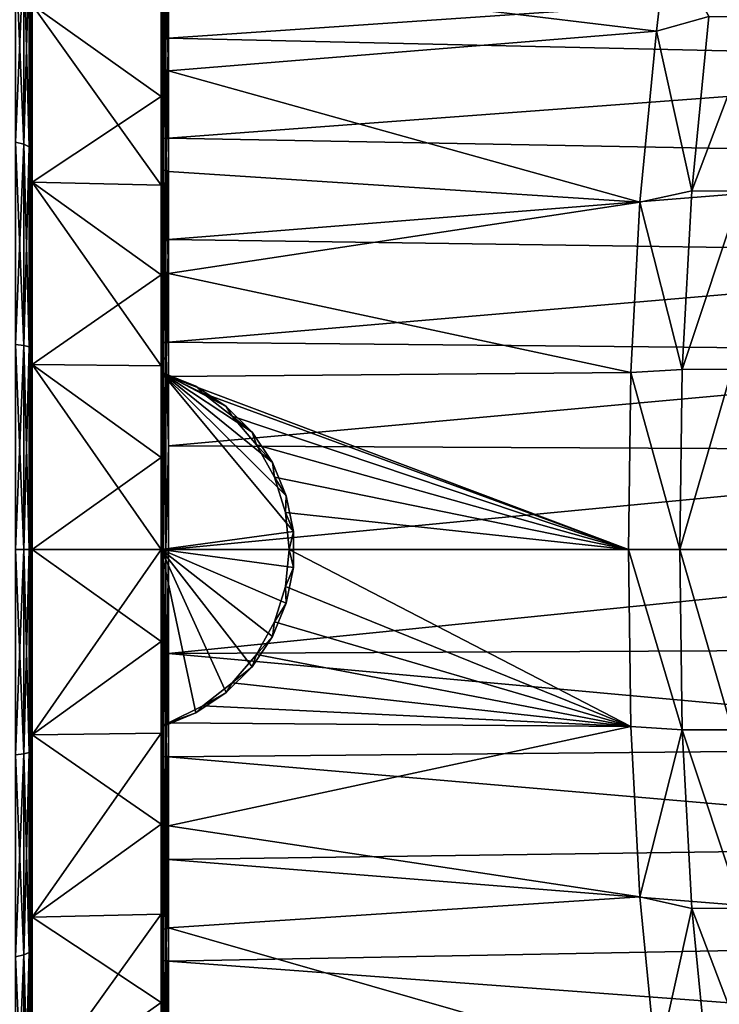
# Model space of a CAD drawing. Header units: metres. Extents: x -128 to 146, y -23 to 80.
# Tile 86 of 113: x 128 to 137, y -6 to 7. Entities that reach past the tile are written whole.
import ezdxf

# ---------------------------------------------------------------- set-up
doc = ezdxf.new("R2010")
doc.units = ezdxf.units.M
doc.layers.add('solid_509241_SW0001', color=7, linetype='CONTINUOUS')

msp = doc.modelspace()

# ---------------------------------------------------------------- linework, layer by layer
at = {"layer": 'solid_509241_SW0001'}
for points in [[(128, 4.94835, 20.076244), (128, 10.457384, 19.922174), (128, 7.979492, 21.037529)], [(128, 4.94835, 20.076244), (128, 7.332195, 19.333408), (128, 10.457384, 19.922174)], [(128, 2.492347, -20.526323), (128, 7.979491, -21.037531), (128, 10.457383, -19.922176)], [(128, 4.94835, -20.076244), (128, 2.492347, -20.526323), (128, 10.457383, -19.922176)], [(128, 7.332195, -19.333408), (128, 4.94835, -20.076244), (128, 10.457383, -19.922176)], [(127.794022, 8.122018, 21.416), (127.794022, 5.481386, 22.238855), (127.904694, 8.082736, 21.312422)], [(127.794022, 8.122018, -21.416), (127.904694, 8.082736, -21.312422), (127.904694, 5.454875, -22.131296)], [(127.794022, 5.481386, -22.238855), (127.794022, 8.122018, -21.416), (127.904694, 5.454875, -22.131296)], [(129.760696, 5.520363, 22.264091), (129.760696, 8.178612, 21.430689), (129.753082, 8.164106, 21.395264)], [(129.753082, 8.164106, 21.395264), (129.753082, 7.262252, 18.342327), (129.753082, 6.096188, 18.762138)], [(129.753082, 5.51054, 22.227098), (129.753082, 8.164106, 21.395264), (129.753082, 6.096188, 18.762138)], [(129.760696, 5.520363, 22.264091), (129.753082, 8.164106, 21.395264), (129.753082, 5.51054, 22.227098)], [(129.78241, 5.529232, 22.295345), (129.78241, 8.191712, 21.460445), (129.760696, 8.178612, 21.430689)], [(129.78241, 5.529232, 22.295345), (129.760696, 8.178612, 21.430689), (129.760696, 5.520363, 22.264091)], [(129.78241, 8.191712, 21.460445), (129.814896, 5.535669, 22.316086), (129.814896, 8.201202, 21.480026)], [(129.78241, 5.529232, 22.295345), (129.814896, 5.535669, 22.316086), (129.78241, 8.191712, 21.460445)], [(129.814896, 8.201202, 21.480026), (129.853088, 6.88491, 21.945341), (129.853088, 8.205665, 21.486439)], [(129.814896, 8.201202, 21.480026), (129.814896, 5.535669, 22.316086), (129.853088, 6.88491, 21.945341)], [(129.853088, 8.205665, 21.486439), (129.853088, 6.88491, 21.945341), (143.67868, 7.833104, 21.625042)], [(136.549988, 8.143931, -21.509914), (136.415146, 6.975827, -21.916611), (129.853088, 7.773044, -21.646704)], [(137.117798, 7.172727, -21.915133), (136.415146, 6.975827, -21.916611), (136.549988, 8.143931, -21.509914)], [(127.794022, 5.481386, 22.238855), (127.904694, 5.454875, 22.131296), (127.904694, 8.082736, 21.312422)], [(127.904694, 8.082736, 21.312422), (127.904694, 5.454875, 22.131296), (127.97567, 8.03324, 21.181913)], [(127.904694, 8.082736, -21.312422), (127.97567, 8.03324, -21.181913), (127.97567, 5.421472, -21.995775)], [(127.904694, 5.454875, -22.131296), (127.904694, 8.082736, -21.312422), (127.97567, 5.421472, -21.995775)], [(127.904694, 5.454875, 22.131296), (127.97567, 5.421472, 21.995775), (127.97567, 8.03324, 21.181913)], [(127.97567, 8.03324, 21.181913), (128, 5.385213, 21.846039), (128, 7.979492, 21.037529)], [(127.97567, 8.03324, 21.181913), (127.97567, 5.421472, 21.995775), (128, 5.385213, 21.846039)], [(127.97567, 8.03324, -21.181913), (128, 7.979491, -21.037531), (128, 5.385212, -21.846039)], [(127.97567, 5.421472, -21.995775), (127.97567, 8.03324, -21.181913), (128, 5.385212, -21.846039)], [(128, 7.979492, 21.037529), (128, 5.385213, 21.846039), (128, -7.979491, 21.037531)], [(128, 0, 20.677084), (128, 7.979492, 21.037529), (128, -7.979491, 21.037531)], [(128, 2.492347, 20.526323), (128, 4.94835, 20.076244), (128, 7.979492, 21.037529)], [(128, 0, 20.677084), (128, 2.492347, 20.526323), (128, 7.979492, 21.037529)], [(128, -5.385213, -21.846039), (128, 5.385212, -21.846039), (128, 7.979491, -21.037531)], [(128, -7.979492, -21.037529), (128, -5.385213, -21.846039), (128, 7.979491, -21.037531)], [(128, 0, -20.677084), (128, -7.979492, -21.037529), (128, 7.979491, -21.037531)], [(128, 2.492347, -20.526323), (128, 0, -20.677084), (128, 7.979491, -21.037531)], [(129.853088, 6.88491, 21.945341), (143.679413, 6.56808, 22.04224), (143.67868, 7.833104, 21.625042)], [(129.760696, 7.791011, -21.574621), (129.753082, 5.116842, -22.321018), (129.753082, 7.784687, -21.536217)], [(129.760696, 7.791011, -21.574621), (129.760696, 5.118172, -22.359974), (129.753082, 5.116842, -22.321018)], [(129.753082, 7.784687, -21.536217), (129.753082, 5.116842, -22.321018), (129.753082, 7.262252, -18.342327)], [(129.78241, 7.790285, -21.609404), (129.760696, 5.118172, -22.359974), (129.760696, 7.791011, -21.574621)], [(129.78241, 7.790285, -21.609404), (129.78241, 5.112705, -22.394531), (129.760696, 5.118172, -22.359974)], [(129.78241, 7.790285, -21.609404), (129.814896, 7.784054, -21.634689), (129.78241, 5.112705, -22.394531)], [(129.78241, 5.112705, -22.394531), (129.814896, 7.784054, -21.634689), (129.814896, 5.102842, -22.419016)], [(129.814896, 7.784054, -21.634689), (129.853088, 7.773044, -21.646704), (129.853088, 6.443351, -22.079023)], [(129.814896, 5.102842, -22.419016), (129.814896, 7.784054, -21.634689), (129.853088, 6.443351, -22.079023)], [(136.415146, 6.975827, -21.916611), (129.853088, 6.443351, -22.079023), (129.853088, 7.773044, -21.646704)], [(128.016586, 7.329543, 19.326414), (128, 7.332195, 19.333408), (128, 4.94835, 20.076244)], [(128.016586, 4.94656, -20.068983), (128, 4.94835, -20.076244), (128, 7.332195, -19.333408)], [(128.016586, 4.94656, -20.068983), (128, 7.332195, -19.333408), (128.016586, 7.329543, -19.326414)], [(128.016586, 7.329543, 19.326414), (128, 4.94835, 20.076244), (128.016586, 4.94656, 20.068983)], [(129.753082, 4.906065, -19.107899), (128.016586, 4.94656, -20.068983), (128.016586, 7.329543, -19.326414)], [(129.753082, 6.096188, -18.762138), (129.753082, 4.906065, -19.107899), (128.016586, 7.329543, -19.326414)], [(129.753082, 7.262252, -18.342327), (129.753082, 6.096188, -18.762138), (128.016586, 7.329543, -19.326414)], [(129.753082, 6.096188, 18.762138), (128.016586, 7.329543, 19.326414), (128.016586, 4.94656, 20.068983)], [(129.753082, 6.096188, 18.762138), (129.753082, 7.262252, 18.342327), (128.016586, 7.329543, 19.326414)], [(129.753082, 5.116842, -22.321018), (129.753082, 6.096188, -18.762138), (129.753082, 7.262252, -18.342327)], [(136.889145, 4.829131, -22.548239), (136.415146, 6.975827, -21.916611), (137.117798, 7.172727, -21.915133)], [(136.889145, 4.829131, -22.548239), (137.117798, 7.172727, -21.915133), (137.77858, 7.172348, -22.101746)], [(136.889145, 4.829131, -22.548239), (137.77858, 7.172348, -22.101746), (137.557114, 4.825066, -22.73192)], [(136.415146, 6.975827, -21.916611), (136.191406, 4.674342, -22.520002), (129.853088, 6.443351, -22.079023)], [(136.889145, 4.829131, -22.548239), (136.191406, 4.674342, -22.520002), (136.415146, 6.975827, -21.916611)], [(129.814896, 5.535669, 22.316086), (129.853088, 5.538712, 22.323143), (129.853088, 6.88491, 21.945341)], [(129.853088, 6.88491, 21.945341), (129.853088, 5.538712, 22.323143), (143.679413, 6.56808, 22.04224)], [(129.853088, 5.538712, 22.323143), (143.680252, 5.281001, 22.385509), (143.679413, 6.56808, 22.04224)], [(129.814896, 5.102842, -22.419016), (129.853088, 6.443351, -22.079023), (129.853088, 5.089845, -22.429745)], [(136.191406, 4.674342, -22.520002), (129.853088, 5.089845, -22.429745), (129.853088, 6.443351, -22.079023)], [(129.753082, 4.906065, 19.107899), (129.753082, 6.096188, 18.762138), (128.016586, 4.94656, 20.068983)], [(129.753082, 5.116842, -22.321018), (129.753082, 4.906065, -19.107899), (129.753082, 6.096188, -18.762138)], [(129.753082, 5.51054, 22.227098), (129.753082, 6.096188, 18.762138), (129.753082, 4.906065, 19.107899)], [(127.794022, 5.481386, 22.238855), (127.794022, 2.760822, 22.737417), (127.904694, 5.454875, 22.131296)], [(127.794022, 5.481386, -22.238855), (127.904694, 5.454875, -22.131296), (127.904694, 2.747469, -22.627447)], [(127.794022, 2.760822, -22.737417), (127.794022, 5.481386, -22.238855), (127.904694, 2.747469, -22.627447)], [(127.794022, 2.760822, 22.737417), (127.904694, 2.747469, 22.627447), (127.904694, 5.454875, 22.131296)], [(127.904694, 5.454875, 22.131296), (127.904694, 2.747469, 22.627447), (127.97567, 5.421472, 21.995775)], [(127.904694, 5.454875, -22.131296), (127.97567, 5.421472, -21.995775), (127.97567, 2.730645, -22.488886)], [(127.904694, 2.747469, -22.627447), (127.904694, 5.454875, -22.131296), (127.97567, 2.730645, -22.488886)], [(129.760696, 2.780689, 22.7691), (129.760696, 5.520363, 22.264091), (129.753082, 5.51054, 22.227098)], [(129.753082, 5.51054, 22.227098), (129.753082, 4.906065, 19.107899), (129.753082, 3.696617, 19.378244)], [(129.753082, 2.775722, 22.731153), (129.753082, 5.51054, 22.227098), (129.753082, 3.696617, 19.378244)], [(129.760696, 2.780689, 22.7691), (129.753082, 5.51054, 22.227098), (129.753082, 2.775722, 22.731153)], [(129.78241, 2.785164, 22.801266), (129.78241, 5.529232, 22.295345), (129.760696, 5.520363, 22.264091)], [(129.78241, 2.785164, 22.801266), (129.760696, 5.520363, 22.264091), (129.760696, 2.780689, 22.7691)], [(129.78241, 5.529232, 22.295345), (129.814896, 2.788416, 22.822708), (129.814896, 5.535669, 22.316086)], [(129.78241, 2.785164, 22.801266), (129.814896, 2.788416, 22.822708), (129.78241, 5.529232, 22.295345)], [(129.814896, 5.535669, 22.316086), (129.853088, 4.172044, 22.618444), (129.853088, 5.538712, 22.323143)], [(129.814896, 5.535669, 22.316086), (129.814896, 2.788416, 22.822708), (129.853088, 4.172044, 22.618444)], [(129.853088, 5.538712, 22.323143), (129.853088, 4.172044, 22.618444), (143.680252, 5.281001, 22.385509)], [(127.904694, 2.747469, 22.627447), (127.97567, 2.730645, 22.488886), (127.97567, 5.421472, 21.995775)], [(127.97567, 5.421472, 21.995775), (128, 2.712388, 22.335911), (128, 5.385213, 21.846039)], [(127.97567, 5.421472, 21.995775), (127.97567, 2.730645, 22.488886), (128, 2.712388, 22.335911)], [(127.97567, 5.421472, -21.995775), (128, 5.385212, -21.846039), (128, 2.712387, -22.335911)], [(127.97567, 2.730645, -22.488886), (127.97567, 5.421472, -21.995775), (128, 2.712387, -22.335911)], [(128, 5.385213, 21.846039), (128, -5.385212, 21.846039), (128, -7.979491, 21.037531)], [(128, 5.385213, 21.846039), (128, 2.712388, 22.335911), (128, -5.385212, 21.846039)], [(128, -2.712388, -22.335911), (128, 2.712387, -22.335911), (128, 5.385212, -21.846039)], [(128, -5.385213, -21.846039), (128, -2.712388, -22.335911), (128, 5.385212, -21.846039)], [(129.853088, 4.172044, 22.618444), (143.681198, 3.97619, 22.653696), (143.680252, 5.281001, 22.385509)], [(129.760696, 5.118172, -22.359974), (129.760696, 2.369884, -22.815516), (129.753082, 2.37568, -22.776438)], [(129.760696, 5.118172, -22.359974), (129.753082, 2.37568, -22.776438), (129.753082, 5.116842, -22.321018)], [(129.753082, 5.116842, -22.321018), (129.753082, 2.37568, -22.776438), (129.753082, 4.906065, -19.107899)], [(129.78241, 5.112705, -22.394531), (129.760696, 2.369884, -22.815516), (129.760696, 5.118172, -22.359974)], [(129.78241, 5.112705, -22.394531), (129.78241, 2.359702, -22.84922), (129.760696, 2.369884, -22.815516)], [(129.78241, 5.112705, -22.394531), (129.814896, 5.102842, -22.419016), (129.78241, 2.359702, -22.84922)], [(129.814896, 5.102842, -22.419016), (129.814896, 2.346293, -22.872383), (129.78241, 2.359702, -22.84922)], [(129.814896, 5.102842, -22.419016), (129.853088, 5.089845, -22.429745), (129.853088, 3.717529, -22.697577)], [(129.814896, 5.102842, -22.419016), (129.853088, 3.717529, -22.697577), (129.814896, 2.346293, -22.872383)], [(136.191406, 4.674342, -22.520002), (129.853088, 3.717529, -22.697577), (129.853088, 5.089845, -22.429745)], [(128.016586, 4.94656, 20.068983), (128, 4.94835, 20.076244), (128, 2.492347, 20.526323)], [(128.016586, 2.491445, -20.518898), (128, 2.492347, -20.526323), (128, 4.94835, -20.076244)], [(128.016586, 2.491445, -20.518898), (128, 4.94835, -20.076244), (128.016586, 4.94656, -20.068983)], [(128.016586, 4.94656, 20.068983), (128, 2.492347, 20.526323), (128.016586, 2.491445, 20.518898)], [(129.753082, 2.472515, -19.572123), (128.016586, 2.491445, -20.518898), (128.016586, 4.94656, -20.068983)], [(129.753082, 3.696617, -19.378244), (129.753082, 2.472515, -19.572123), (128.016586, 4.94656, -20.068983)], [(129.753082, 4.906065, -19.107899), (129.753082, 3.696617, -19.378244), (128.016586, 4.94656, -20.068983)], [(129.753082, 3.696617, 19.378244), (128.016586, 4.94656, 20.068983), (128.016586, 2.491445, 20.518898)], [(129.753082, 3.696617, 19.378244), (129.753082, 4.906065, 19.107899), (128.016586, 4.94656, 20.068983)], [(129.753082, 2.37568, -22.776438), (129.753082, 3.696617, -19.378244), (129.753082, 4.906065, -19.107899)], [(136.760834, 2.424451, -22.932096), (136.191406, 4.674342, -22.520002), (136.889145, 4.829131, -22.548239)], [(136.760834, 2.424451, -22.932096), (136.889145, 4.829131, -22.548239), (137.557114, 4.825066, -22.73192)], [(136.760834, 2.424451, -22.932096), (137.557114, 4.825066, -22.73192), (137.434097, 2.426208, -23.112711)], [(136.191406, 4.674342, -22.520002), (136.07048, 2.383347, -22.876181), (129.853088, 3.717529, -22.697577)], [(136.760834, 2.424451, -22.932096), (136.07048, 2.383347, -22.876181), (136.191406, 4.674342, -22.520002)], [(129.814896, 2.788416, 22.822708), (129.853088, 2.789958, 22.830158), (129.853088, 4.172044, 22.618444)], [(129.853088, 4.172044, 22.618444), (129.853088, 2.789958, 22.830158), (143.681198, 3.97619, 22.653696)], [(129.853088, 2.789958, 22.830158), (143.682312, 2.658035, 22.845894), (143.681198, 3.97619, 22.653696)], [(129.814896, 2.346293, -22.872383), (129.853088, 3.717529, -22.697577), (129.853088, 2.331475, -22.881525)], [(136.07048, 2.383347, -22.876181), (129.853088, 2.331475, -22.881525), (129.853088, 3.717529, -22.697577)], [(129.753082, 2.472515, 19.572123), (129.753082, 3.696617, 19.378244), (128.016586, 2.491445, 20.518898)], [(129.753082, 2.388241, -22.624096), (129.753082, 2.472515, -19.572123), (129.753082, 3.696617, -19.378244)], [(129.753082, 2.382033, -22.700483), (129.753082, 3.696617, -19.378244), (129.753082, 2.37568, -22.776438)], [(129.753082, 2.388241, -22.624096), (129.753082, 3.696617, -19.378244), (129.753082, 2.382033, -22.700483)], [(129.753082, 2.775722, 22.731153), (129.753082, 3.696617, 19.378244), (129.753082, 2.472515, 19.572123)], [(129.78241, 2.785164, 22.801266), (129.760696, 2.780689, 22.7691), (129.760696, 0, 22.938269)], [(129.78241, 0, 22.970739), (129.78241, 2.785164, 22.801266), (129.760696, 0, 22.938269)], [(129.78241, 0, 22.970739), (129.814896, 0, 22.992418), (129.814896, 2.788416, 22.822708)], [(129.78241, 0, 22.970739), (129.814896, 2.788416, 22.822708), (129.78241, 2.785164, 22.801266)], [(129.814896, 2.788416, 22.822708), (129.853088, 1.397561, 22.9575), (129.853088, 2.789958, 22.830158)], [(129.814896, 2.788416, 22.822708), (129.814896, 0, 22.992418), (129.853088, 1.397561, 22.9575)], [(129.853088, 2.789958, 22.830158), (129.853088, 1.397561, 22.9575), (143.682312, 2.658035, 22.845894)], [(127.794022, 2.760822, 22.737417), (127.794022, 0, 22.904417), (127.904694, 2.747469, 22.627447)], [(127.794022, 2.760822, -22.737417), (127.904694, 2.747469, -22.627447), (127.904694, 0, -22.793638)], [(127.794022, 0, -22.904417), (127.794022, 2.760822, -22.737417), (127.904694, 0, -22.793638)], [(127.794022, 0, 22.904417), (127.904694, 0, 22.793638), (127.904694, 2.747469, 22.627447)], [(127.904694, 2.747469, 22.627447), (127.904694, 0, 22.793638), (127.97567, 2.730645, 22.488886)], [(127.904694, 2.747469, -22.627447), (127.97567, 2.730645, -22.488886), (127.97567, 0, -22.65406)], [(127.904694, 0, -22.793638), (127.904694, 2.747469, -22.627447), (127.97567, 0, -22.65406)], [(127.904694, 0, 22.793638), (127.97567, 0, 22.65406), (127.97567, 2.730645, 22.488886)], [(127.97567, 2.730645, 22.488886), (127.97567, 0, 22.65406), (128, 2.712388, 22.335911)], [(127.97567, 2.730645, -22.488886), (128, 2.712387, -22.335911), (128, -0.000001, -22.499998)], [(127.97567, 0, -22.65406), (127.97567, 2.730645, -22.488886), (128, -0.000001, -22.499998)], [(127.97567, 0, 22.65406), (128, 0.000001, 22.499998), (128, 2.712388, 22.335911)], [(128, 2.712388, 22.335911), (128, -2.712387, 22.335911), (128, -5.385212, 21.846039)], [(128, 2.712388, 22.335911), (128, 0.000001, 22.499998), (128, -2.712387, 22.335911)], [(128, -2.712388, -22.335911), (128, -0.000001, -22.499998), (128, 2.712387, -22.335911)], [(129.760696, 2.780689, 22.7691), (129.753082, 2.775722, 22.731153), (129.753082, 0, 22.9)], [(129.760696, 0, 22.938269), (129.760696, 2.780689, 22.7691), (129.753082, 0, 22.9)], [(129.753082, 2.775722, 22.731153), (129.753082, 2.472515, 19.572123), (129.753082, 1.238721, 19.688749)], [(129.753082, 2.775722, 22.731153), (129.753082, 1.238721, 19.688749), (129.753082, 0, 19.72768)], [(129.753082, 0, 22.9), (129.753082, 2.775722, 22.731153), (129.753082, 0, 19.72768)], [(129.853088, 1.397561, 22.9575), (143.683609, 1.330919, 22.96146), (143.682312, 2.658035, 22.845894)], [(128.016586, 2.491445, 20.518898), (128, 2.492347, 20.526323), (128, 0, 20.677084)], [(128.016586, 0, -20.669603), (128, 0, -20.677084), (128, 2.492347, -20.526323)], [(128.016586, 0, -20.669603), (128, 2.492347, -20.526323), (128.016586, 2.491445, -20.518898)], [(128.016586, 2.491445, 20.518898), (128, 0, 20.677084), (128.016586, 0, 20.669603)], [(129.753082, 0, -19.72768), (128.016586, 0, -20.669603), (128.016586, 2.491445, -20.518898)], [(129.753082, 1.238721, -19.688749), (129.753082, 0, -19.72768), (128.016586, 2.491445, -20.518898)], [(129.753082, 2.472515, -19.572123), (129.753082, 1.238721, -19.688749), (128.016586, 2.491445, -20.518898)], [(129.753082, 1.238721, 19.688749), (128.016586, 2.491445, 20.518898), (128.016586, 0, 20.669603)], [(129.753082, 1.238721, 19.688749), (129.753082, 2.472515, 19.572123), (128.016586, 2.491445, 20.518898)], [(129.753082, 2.388241, -22.624096), (129.753082, 1.238721, -19.688749), (129.753082, 2.472515, -19.572123)], [(129.753082, 0, -22.7498), (129.753082, 1.238721, -19.688749), (129.753082, 2.388241, -22.624096)], [(129.753082, 2.388241, -22.624096), (129.814896, 2.346293, -22.872383), (129.853088, 2.331475, -22.881525)], [(130.216431, 2.19771, -22.643398), (129.753082, 2.388241, -22.624096), (129.853088, 2.331475, -22.881525)], [(129.753082, 2.388241, -22.624096), (129.78241, 2.359702, -22.84922), (129.814896, 2.346293, -22.872383)], [(129.753082, 2.388241, -22.624096), (129.760696, 2.369884, -22.815516), (129.78241, 2.359702, -22.84922)], [(129.753082, 2.388241, -22.624096), (129.753082, 2.37568, -22.776438), (129.760696, 2.369884, -22.815516)], [(129.753082, 2.388241, -22.624096), (129.753082, 2.382033, -22.700483), (129.753082, 2.37568, -22.776438)], [(130.628662, 1.92401, -22.668295), (129.753082, 2.388241, -22.624096), (130.216431, 2.19771, -22.643398)], [(130.976501, 1.577814, -22.695019), (129.753082, 2.388241, -22.624096), (130.628662, 1.92401, -22.668295)], [(131.24852, 1.171885, -22.719597), (129.753082, 2.388241, -22.624096), (130.976501, 1.577814, -22.695019)], [(131.43541, 0.721276, -22.738363), (129.753082, 2.388241, -22.624096), (131.24852, 1.171885, -22.719597)], [(131.530441, 0.243479, -22.748497), (129.753082, 2.388241, -22.624096), (131.43541, 0.721276, -22.738363)], [(129.753082, 0, -22.7498), (129.753082, 2.388241, -22.624096), (131.530441, 0.243479, -22.748497)], [(136.760834, 2.424451, -22.932096), (136.726959, -0.00005, -23.060019), (136.07048, 2.383347, -22.876181)], [(137.434097, 2.426208, -23.112711), (137.401825, -0.000094, -23.240175), (136.726959, -0.00005, -23.060019)], [(136.760834, 2.424451, -22.932096), (137.434097, 2.426208, -23.112711), (136.726959, -0.00005, -23.060019)], [(136.07048, 2.383347, -22.876181), (136.036652, 0, -23), (129.853088, 2.331475, -22.881525)], [(136.036652, 0, -23), (130.31076, 2.104084, -22.903555), (129.853088, 2.331475, -22.881525)], [(130.216431, 2.19771, -22.643398), (129.853088, 2.331475, -22.881525), (130.31076, 2.104084, -22.903555)], [(136.726959, -0.00005, -23.060019), (136.036652, 0, -23), (136.07048, 2.383347, -22.876181)], [(130.628662, 1.92401, -22.668295), (130.216431, 2.19771, -22.643398), (130.31076, 2.104084, -22.903555)], [(136.036652, 0, -23), (130.709351, 1.793194, -22.929991), (130.31076, 2.104084, -22.903555)], [(130.628662, 1.92401, -22.668295), (130.31076, 2.104084, -22.903555), (130.709351, 1.793194, -22.929991)], [(130.976501, 1.577814, -22.695019), (130.628662, 1.92401, -22.668295), (130.709351, 1.793194, -22.929991)], [(136.036652, 0, -23), (131.03508, 1.411368, -22.956656), (130.709351, 1.793194, -22.929991)], [(130.976501, 1.577814, -22.695019), (130.709351, 1.793194, -22.929991), (131.03508, 1.411368, -22.956656)], [(131.24852, 1.171885, -22.719597), (130.976501, 1.577814, -22.695019), (131.03508, 1.411368, -22.956656)], [(129.814896, 0, 22.992418), (129.853088, 0, 23), (129.853088, 1.397561, 22.9575)], [(129.853088, 1.397561, 22.9575), (129.853088, 0, 23), (143.683609, 1.330919, 22.96146)], [(129.853088, 0, 23), (143.684784, 0, 23), (143.683609, 1.330919, 22.96146)], [(136.036652, 0, -23), (131.276581, 0.973514, -22.979387), (131.03508, 1.411368, -22.956656)], [(131.24852, 1.171885, -22.719597), (131.03508, 1.411368, -22.956656), (131.276581, 0.973514, -22.979387)], [(129.753082, 0, 19.72768), (129.753082, 1.238721, 19.688749), (128.016586, 0, 20.669603)], [(129.753082, 0, -22.7498), (129.753082, 0, -19.72768), (129.753082, 1.238721, -19.688749)], [(131.43541, 0.721276, -22.738363), (131.24852, 1.171885, -22.719597), (131.276581, 0.973514, -22.979387)], [(136.036652, 0, -23), (131.425186, 0.496771, -22.994635), (131.276581, 0.973514, -22.979387)], [(131.43541, 0.721276, -22.738363), (131.276581, 0.973514, -22.979387), (131.425186, 0.496771, -22.994635)], [(131.530441, 0.243479, -22.748497), (131.43541, 0.721276, -22.738363), (131.425186, 0.496771, -22.994635)], [(136.036652, 0, -23), (131.475357, 0, -23), (131.425186, 0.496771, -22.994635)], [(131.530441, 0.243479, -22.748497), (131.425186, 0.496771, -22.994635), (131.475357, 0, -23)], [(129.753082, 0, -22.7498), (131.530441, 0.243479, -22.748497), (131.530441, -0.243485, -22.748497)], [(131.530441, -0.243485, -22.748497), (131.530441, 0.243479, -22.748497), (131.475357, 0, -23)], [(127.794022, 0, -22.904417), (127.904694, 0, -22.793638), (127.904694, -2.747469, -22.627447)], [(127.794022, -2.760822, -22.737417), (127.794022, 0, -22.904417), (127.904694, -2.747469, -22.627447)], [(127.904694, 0, -22.793638), (127.97567, 0, -22.65406), (127.97567, -2.730645, -22.488886)], [(127.904694, -2.747469, -22.627447), (127.904694, 0, -22.793638), (127.97567, -2.730645, -22.488886)], [(127.97567, -2.730645, 22.488886), (128, -2.712387, 22.335911), (128, 0.000001, 22.499998)], [(127.97567, 0, 22.65406), (127.97567, -2.730645, 22.488886), (128, 0.000001, 22.499998)], [(127.97567, 0, -22.65406), (128, -0.000001, -22.499998), (128, -2.712388, -22.335911)], [(127.97567, -2.730645, -22.488886), (127.97567, 0, -22.65406), (128, -2.712388, -22.335911)], [(129.753082, 0, 19.72768), (128.016586, 0, 20.669603), (128.016586, -2.491445, 20.518898)], [(129.753082, -1.238721, 19.688749), (129.753082, 0, 19.72768), (128.016586, -2.491445, 20.518898)], [(129.753082, 0, 22.9), (129.753082, 0, 19.72768), (129.753082, -1.238721, 19.688749)], [(127.794022, -2.760822, 22.737417), (127.904694, -2.747469, 22.627447), (127.904694, 0, 22.793638)], [(127.794022, 0, 22.904417), (127.794022, -2.760822, 22.737417), (127.904694, 0, 22.793638)], [(127.904694, -2.747469, 22.627447), (127.97567, -2.730645, 22.488886), (127.97567, 0, 22.65406)], [(127.904694, 0, 22.793638), (127.904694, -2.747469, 22.627447), (127.97567, 0, 22.65406)], [(128, -2.492347, 20.526323), (128, 0, 20.677084), (128, -7.979491, 21.037531)], [(128, 0, -20.677084), (128, -2.492347, -20.526323), (128, -7.979492, -21.037529)], [(128.016586, 0, 20.669603), (128, 0, 20.677084), (128, -2.492347, 20.526323)], [(128.016586, 0, 20.669603), (128, -2.492347, 20.526323), (128.016586, -2.491445, 20.518898)], [(128.016586, -2.491445, -20.518898), (128, -2.492347, -20.526323), (128, 0, -20.677084)], [(128.016586, -2.491445, -20.518898), (128, 0, -20.677084), (128.016586, 0, -20.669603)], [(129.753082, -1.238721, -19.688749), (128.016586, -2.491445, -20.518898), (128.016586, 0, -20.669603)], [(129.753082, 0, -19.72768), (129.753082, -1.238721, -19.688749), (128.016586, 0, -20.669603)], [(129.753082, -2.388241, -22.624096), (129.753082, -1.238721, -19.688749), (129.753082, 0, -19.72768)], [(129.753082, 0, -22.7498), (129.753082, -2.388241, -22.624096), (129.753082, 0, -19.72768)], [(129.753082, 0, 22.9), (129.753082, -1.238721, 19.688749), (129.753082, -2.472515, 19.572123)], [(129.753082, -2.775722, 22.731153), (129.753082, 0, 22.9), (129.753082, -2.472515, 19.572123)], [(129.753082, 0, -22.7498), (130.216415, -2.197711, -22.643398), (129.753082, -2.388241, -22.624096)], [(129.753082, 0, -22.7498), (131.530441, -0.243485, -22.748497), (131.43541, -0.721283, -22.738363)], [(129.753082, 0, -22.7498), (131.43541, -0.721283, -22.738363), (131.24852, -1.171891, -22.719597)], [(129.753082, 0, -22.7498), (131.24852, -1.171891, -22.719597), (130.976501, -1.577817, -22.695019)], [(129.753082, 0, -22.7498), (130.976501, -1.577817, -22.695019), (130.628662, -1.924012, -22.668295)], [(129.753082, 0, -22.7498), (130.628662, -1.924012, -22.668295), (130.216415, -2.197711, -22.643398)], [(129.760696, 0, 22.938269), (129.753082, 0, 22.9), (129.753082, -2.775722, 22.731153)], [(129.760696, -2.780689, 22.7691), (129.760696, 0, 22.938269), (129.753082, -2.775722, 22.731153)], [(129.78241, 0, 22.970739), (129.760696, 0, 22.938269), (129.760696, -2.780689, 22.7691)], [(129.78241, -2.785164, 22.801266), (129.78241, 0, 22.970739), (129.760696, -2.780689, 22.7691)], [(129.78241, -2.785164, 22.801266), (129.814896, -2.788416, 22.822708), (129.814896, 0, 22.992418)], [(129.78241, -2.785164, 22.801266), (129.814896, 0, 22.992418), (129.78241, 0, 22.970739)], [(129.814896, -2.788416, 22.822708), (129.853088, -1.397561, 22.9575), (129.853088, 0, 23)], [(129.814896, 0, 22.992418), (129.814896, -2.788416, 22.822708), (129.853088, 0, 23)], [(129.853088, -1.397561, 22.9575), (143.684784, 0, 23), (129.853088, 0, 23)], [(143.683609, -1.331, 22.961456), (143.684784, 0, 23), (129.853088, -1.397561, 22.9575)], [(131.425186, -0.496771, -22.994635), (131.475357, 0, -23), (136.070465, -2.383347, -22.876181)], [(131.530441, -0.243485, -22.748497), (131.475357, 0, -23), (131.425186, -0.496771, -22.994635)], [(136.070465, -2.383347, -22.876181), (131.475357, 0, -23), (136.036652, 0, -23)], [(136.760834, -2.424541, -22.932087), (136.070465, -2.383347, -22.876181), (136.036652, 0, -23)], [(136.760834, -2.424541, -22.932087), (136.036652, 0, -23), (136.726959, -0.00005, -23.060019)], [(136.726959, -0.00005, -23.060019), (137.401825, -0.000094, -23.240175), (137.434097, -2.426376, -23.112694)], [(136.760834, -2.424541, -22.932087), (136.726959, -0.00005, -23.060019), (137.434097, -2.426376, -23.112694)], [(131.43541, -0.721283, -22.738363), (131.530441, -0.243485, -22.748497), (131.425186, -0.496771, -22.994635)], [(131.276581, -0.973516, -22.979387), (131.425186, -0.496771, -22.994635), (136.070465, -2.383347, -22.876181)], [(131.43541, -0.721283, -22.738363), (131.425186, -0.496771, -22.994635), (131.276581, -0.973516, -22.979387)], [(131.24852, -1.171891, -22.719597), (131.43541, -0.721283, -22.738363), (131.276581, -0.973516, -22.979387)], [(131.03508, -1.411367, -22.956656), (131.276581, -0.973516, -22.979387), (136.070465, -2.383347, -22.876181)], [(131.24852, -1.171891, -22.719597), (131.276581, -0.973516, -22.979387), (131.03508, -1.411367, -22.956656)], [(130.976501, -1.577817, -22.695019), (131.24852, -1.171891, -22.719597), (131.03508, -1.411367, -22.956656)], [(129.753082, -1.238721, -19.688749), (129.753082, -2.472515, -19.572123), (128.016586, -2.491445, -20.518898)], [(129.753082, -2.472515, 19.572123), (129.753082, -1.238721, 19.688749), (128.016586, -2.491445, 20.518898)], [(129.753082, -2.388241, -22.624096), (129.753082, -2.472515, -19.572123), (129.753082, -1.238721, -19.688749)], [(129.814896, -2.788416, 22.822708), (129.853088, -2.789958, 22.830158), (129.853088, -1.397561, 22.9575)], [(143.682312, -2.658201, 22.845875), (143.683609, -1.331, 22.961456), (129.853088, -1.397561, 22.9575)], [(143.682312, -2.658201, 22.845875), (129.853088, -1.397561, 22.9575), (129.853088, -2.789958, 22.830158)], [(130.709351, -1.793192, -22.929991), (131.03508, -1.411367, -22.956656), (136.070465, -2.383347, -22.876181)], [(130.976501, -1.577817, -22.695019), (131.03508, -1.411367, -22.956656), (130.709351, -1.793192, -22.929991)], [(130.628662, -1.924012, -22.668295), (130.976501, -1.577817, -22.695019), (130.709351, -1.793192, -22.929991)], [(130.31076, -2.104085, -22.903555), (130.709351, -1.793192, -22.929991), (136.070465, -2.383347, -22.876181)], [(130.628662, -1.924012, -22.668295), (130.709351, -1.793192, -22.929991), (130.31076, -2.104085, -22.903555)], [(130.216415, -2.197711, -22.643398), (130.628662, -1.924012, -22.668295), (130.31076, -2.104085, -22.903555)], [(129.853088, -2.331475, -22.881525), (130.31076, -2.104085, -22.903555), (136.070465, -2.383347, -22.876181)], [(130.216415, -2.197711, -22.643398), (130.31076, -2.104085, -22.903555), (129.853088, -2.331475, -22.881525)], [(130.216415, -2.197711, -22.643398), (129.753082, -2.382033, -22.700483), (129.753082, -2.388241, -22.624096)], [(130.216415, -2.197711, -22.643398), (129.753082, -2.37568, -22.776438), (129.753082, -2.382033, -22.700483)], [(130.216415, -2.197711, -22.643398), (129.760315, -2.370095, -22.814541), (129.753082, -2.37568, -22.776438)], [(130.216415, -2.197711, -22.643398), (129.781662, -2.360031, -22.848413), (129.760315, -2.370095, -22.814541)], [(130.216415, -2.197711, -22.643398), (129.814133, -2.346593, -22.872038), (129.781662, -2.360031, -22.848413)], [(130.216415, -2.197711, -22.643398), (129.853088, -2.331475, -22.881525), (129.814133, -2.346593, -22.872038)], [(129.760696, -5.118172, -22.359974), (129.753082, -2.37568, -22.776438), (129.760315, -2.370095, -22.814541)], [(129.753082, -5.116842, -22.321018), (129.753082, -2.382033, -22.700483), (129.753082, -2.37568, -22.776438)], [(129.760696, -5.118172, -22.359974), (129.753082, -5.116842, -22.321018), (129.753082, -2.37568, -22.776438)], [(129.753082, -5.116842, -22.321018), (129.753082, -2.388241, -22.624096), (129.753082, -2.382033, -22.700483)], [(129.78241, -5.112705, -22.394531), (129.760315, -2.370095, -22.814541), (129.781662, -2.360031, -22.848413)], [(129.78241, -5.112705, -22.394531), (129.760696, -5.118172, -22.359974), (129.760315, -2.370095, -22.814541)], [(129.814896, -5.102842, -22.419016), (129.781662, -2.360031, -22.848413), (129.814133, -2.346593, -22.872038)], [(129.78241, -5.112705, -22.394531), (129.781662, -2.360031, -22.848413), (129.814896, -5.102842, -22.419016)], [(129.814133, -2.346593, -22.872038), (129.853088, -2.331475, -22.881525), (129.853088, -3.717529, -22.697577)], [(129.814133, -2.346593, -22.872038), (129.853088, -3.717529, -22.697577), (129.853088, -5.089845, -22.429745)], [(129.814896, -5.102842, -22.419016), (129.814133, -2.346593, -22.872038), (129.853088, -5.089845, -22.429745)], [(129.853088, -3.717529, -22.697577), (129.853088, -2.331475, -22.881525), (136.070465, -2.383347, -22.876181)], [(129.853088, -3.717529, -22.697577), (136.070465, -2.383347, -22.876181), (136.191391, -4.674376, -22.519997)], [(136.760834, -2.424541, -22.932087), (136.191391, -4.674376, -22.519997), (136.070465, -2.383347, -22.876181)], [(128.016586, -2.491445, 20.518898), (128, -2.492347, 20.526323), (128, -4.94835, 20.076244)], [(128.016586, -2.491445, 20.518898), (128, -4.94835, 20.076244), (128.016586, -4.94656, 20.068983)], [(128.016586, -4.94656, -20.068983), (128, -2.492347, -20.526323), (128.016586, -2.491445, -20.518898)], [(128, -2.492347, 20.526323), (128, -7.979491, 21.037531), (128, -10.457383, 19.922176)], [(128, -4.94835, 20.076244), (128, -2.492347, 20.526323), (128, -10.457383, 19.922176)], [(128, -2.492347, -20.526323), (128, -4.94835, -20.076244), (128, -7.979492, -21.037529)], [(128.016586, -4.94656, -20.068983), (128, -4.94835, -20.076244), (128, -2.492347, -20.526323)], [(129.753082, -2.472515, -19.572123), (129.753082, -3.696617, -19.378244), (128.016586, -2.491445, -20.518898)], [(129.753082, -2.472515, 19.572123), (128.016586, -2.491445, 20.518898), (128.016586, -4.94656, 20.068983)], [(129.753082, -3.696617, 19.378244), (129.753082, -2.472515, 19.572123), (128.016586, -4.94656, 20.068983)], [(129.753082, -3.696617, -19.378244), (128.016586, -4.94656, -20.068983), (128.016586, -2.491445, -20.518898)], [(129.753082, -5.116842, -22.321018), (129.753082, -2.472515, -19.572123), (129.753082, -2.388241, -22.624096)], [(129.753082, -5.116842, -22.321018), (129.753082, -3.696617, -19.378244), (129.753082, -2.472515, -19.572123)], [(129.753082, -2.775722, 22.731153), (129.753082, -2.472515, 19.572123), (129.753082, -3.696617, 19.378244)], [(136.88913, -4.829213, -22.548222), (136.191391, -4.674376, -22.519997), (136.760834, -2.424541, -22.932087)], [(136.760834, -2.424541, -22.932087), (137.434097, -2.426376, -23.112694), (137.557114, -4.825218, -22.73189)], [(136.88913, -4.829213, -22.548222), (136.760834, -2.424541, -22.932087), (137.557114, -4.825218, -22.73189)], [(127.794022, -5.481386, 22.238855), (127.904694, -5.454875, 22.131296), (127.904694, -2.747469, 22.627447)], [(127.794022, -2.760822, 22.737417), (127.794022, -5.481386, 22.238855), (127.904694, -2.747469, 22.627447)], [(127.794022, -2.760822, -22.737417), (127.904694, -2.747469, -22.627447), (127.904694, -5.454875, -22.131296)], [(127.794022, -5.481386, -22.238855), (127.794022, -2.760822, -22.737417), (127.904694, -5.454875, -22.131296)], [(127.904694, -5.454875, 22.131296), (127.97567, -5.421472, 21.995775), (127.97567, -2.730645, 22.488886)], [(127.904694, -2.747469, 22.627447), (127.904694, -5.454875, 22.131296), (127.97567, -2.730645, 22.488886)], [(127.904694, -2.747469, -22.627447), (127.97567, -2.730645, -22.488886), (127.97567, -5.421472, -21.995775)], [(127.904694, -5.454875, -22.131296), (127.904694, -2.747469, -22.627447), (127.97567, -5.421472, -21.995775)], [(127.97567, -5.421472, 21.995775), (128, -5.385212, 21.846039), (128, -2.712387, 22.335911)], [(127.97567, -2.730645, 22.488886), (127.97567, -5.421472, 21.995775), (128, -2.712387, 22.335911)], [(127.97567, -5.421472, -21.995775), (128, -2.712388, -22.335911), (128, -5.385213, -21.846039)], [(127.97567, -5.421472, -21.995775), (127.97567, -2.730645, -22.488886), (128, -2.712388, -22.335911)], [(129.753082, -2.775722, 22.731153), (129.753082, -3.696617, 19.378244), (129.753082, -4.906065, 19.107899)], [(129.753082, -5.51054, 22.227098), (129.753082, -2.775722, 22.731153), (129.753082, -4.906065, 19.107899)], [(129.760696, -2.780689, 22.7691), (129.753082, -2.775722, 22.731153), (129.753082, -5.51054, 22.227098)], [(129.760696, -5.520363, 22.264091), (129.760696, -2.780689, 22.7691), (129.753082, -5.51054, 22.227098)], [(129.78241, -2.785164, 22.801266), (129.760696, -2.780689, 22.7691), (129.760696, -5.520363, 22.264091)], [(143.681198, -3.976439, 22.653652), (143.682312, -2.658201, 22.845875), (129.853088, -2.789958, 22.830158)], [(129.78241, -5.529232, 22.295345), (129.78241, -2.785164, 22.801266), (129.760696, -5.520363, 22.264091)], [(129.78241, -5.529232, 22.295345), (129.814896, -2.788416, 22.822708), (129.78241, -2.785164, 22.801266)], [(129.78241, -5.529232, 22.295345), (129.814896, -5.535669, 22.316086), (129.814896, -2.788416, 22.822708)], [(129.814896, -2.788416, 22.822708), (129.814896, -5.535669, 22.316086), (129.853088, -2.789958, 22.830158)], [(129.814896, -5.535669, 22.316086), (129.853088, -4.172044, 22.618444), (129.853088, -2.789958, 22.830158)], [(143.681198, -3.976439, 22.653652), (129.853088, -2.789958, 22.830158), (129.853088, -4.172044, 22.618444)], [(129.753082, -3.696617, -19.378244), (129.753082, -4.906065, -19.107899), (128.016586, -4.94656, -20.068983)], [(129.753082, -4.906065, 19.107899), (129.753082, -3.696617, 19.378244), (128.016586, -4.94656, 20.068983)], [(129.753082, -5.116842, -22.321018), (129.753082, -4.906065, -19.107899), (129.753082, -3.696617, -19.378244)], [(129.853088, -5.089845, -22.429745), (129.853088, -3.717529, -22.697577), (136.191391, -4.674376, -22.519997)], [(143.680252, -5.281326, 22.385433), (143.681198, -3.976439, 22.653652), (129.853088, -4.172044, 22.618444)], [(129.814896, -5.535669, 22.316086), (129.853088, -5.538712, 22.323143), (129.853088, -4.172044, 22.618444)], [(143.680252, -5.281326, 22.385433), (129.853088, -4.172044, 22.618444), (129.853088, -5.538712, 22.323143)], [(129.853088, -5.089845, -22.429745), (136.191391, -4.674376, -22.519997), (136.415115, -6.97581, -21.916616)], [(136.88913, -4.829213, -22.548222), (136.415115, -6.97581, -21.916616), (136.191391, -4.674376, -22.519997)], [(137.117767, -7.172791, -21.915112), (136.415115, -6.97581, -21.916616), (136.88913, -4.829213, -22.548222)], [(136.88913, -4.829213, -22.548222), (137.557114, -4.825218, -22.73189), (137.778564, -7.172467, -22.101709)], [(137.117767, -7.172791, -21.915112), (136.88913, -4.829213, -22.548222), (137.778564, -7.172467, -22.101709)], [(128.016586, -4.94656, 20.068983), (128, -4.94835, 20.076244), (128, -7.332195, 19.333408)], [(128.016586, -4.94656, 20.068983), (128, -7.332195, 19.333408), (128.016586, -7.329543, 19.326414)], [(128.016586, -7.329543, -19.326414), (128, -4.94835, -20.076244), (128.016586, -4.94656, -20.068983)], [(128, -7.332195, 19.333408), (128, -4.94835, 20.076244), (128, -10.457383, 19.922176)], [(128, -4.94835, -20.076244), (128, -10.457384, -19.922174), (128, -7.979492, -21.037529)], [(128, -4.94835, -20.076244), (128, -7.332195, -19.333408), (128, -10.457384, -19.922174)], [(128.016586, -7.329543, -19.326414), (128, -7.332195, -19.333408), (128, -4.94835, -20.076244)], [(129.753082, -4.906065, -19.107899), (129.753082, -6.096188, -18.762138), (128.016586, -4.94656, -20.068983)], [(129.753082, -4.906065, 19.107899), (128.016586, -4.94656, 20.068983), (128.016586, -7.329543, 19.326414)], [(129.753082, -6.096188, 18.762138), (129.753082, -4.906065, 19.107899), (128.016586, -7.329543, 19.326414)], [(129.753082, -6.096188, -18.762138), (128.016586, -7.329543, -19.326414), (128.016586, -4.94656, -20.068983)], [(129.753082, -5.116842, -22.321018), (129.753082, -6.096188, -18.762138), (129.753082, -4.906065, -19.107899)], [(129.753082, -5.51054, 22.227098), (129.753082, -4.906065, 19.107899), (129.753082, -6.096188, 18.762138)], [(129.753082, -5.116842, -22.321018), (129.753082, -7.784687, -21.536217), (129.753082, -6.096188, -18.762138)], [(129.760696, -7.791011, -21.574621), (129.753082, -7.784687, -21.536217), (129.753082, -5.116842, -22.321018)], [(129.760696, -5.118172, -22.359974), (129.760696, -7.791011, -21.574621), (129.753082, -5.116842, -22.321018)], [(129.78241, -5.112705, -22.394531), (129.78241, -7.790285, -21.609404), (129.760696, -5.118172, -22.359974)], [(129.78241, -7.790285, -21.609404), (129.760696, -7.791011, -21.574621), (129.760696, -5.118172, -22.359974)], [(129.78241, -5.112705, -22.394531), (129.814896, -5.102842, -22.419016), (129.814896, -7.784054, -21.634689)], [(129.78241, -5.112705, -22.394531), (129.814896, -7.784054, -21.634689), (129.78241, -7.790285, -21.609404)], [(129.814896, -5.102842, -22.419016), (129.853088, -5.089845, -22.429745), (129.853088, -6.443351, -22.079023)], [(129.814896, -5.102842, -22.419016), (129.853088, -6.443351, -22.079023), (129.853088, -7.773044, -21.646704)], [(129.814896, -7.784054, -21.634689), (129.814896, -5.102842, -22.419016), (129.853088, -7.773044, -21.646704)], [(129.853088, -6.443351, -22.079023), (129.853088, -5.089845, -22.429745), (136.415115, -6.97581, -21.916616)], [(143.679413, -6.568477, 22.042122), (143.680252, -5.281326, 22.385433), (129.853088, -5.538712, 22.323143)], [(127.904694, -8.082736, 21.312422), (127.97567, -8.03324, 21.181913), (127.97567, -5.421472, 21.995775)], [(127.904694, -5.454875, 22.131296), (127.904694, -8.082736, 21.312422), (127.97567, -5.421472, 21.995775)], [(127.904694, -5.454875, -22.131296), (127.97567, -5.421472, -21.995775), (127.97567, -8.03324, -21.181913)], [(127.97567, -8.03324, 21.181913), (128, -7.979491, 21.037531), (128, -5.385212, 21.846039)], [(127.97567, -5.421472, 21.995775), (127.97567, -8.03324, 21.181913), (128, -5.385212, 21.846039)], [(127.97567, -8.03324, -21.181913), (128, -5.385213, -21.846039), (128, -7.979492, -21.037529)], [(127.97567, -8.03324, -21.181913), (127.97567, -5.421472, -21.995775), (128, -5.385213, -21.846039)], [(127.794022, -8.122018, 21.416), (127.904694, -8.082736, 21.312422), (127.904694, -5.454875, 22.131296)], [(127.794022, -5.481386, 22.238855), (127.794022, -8.122018, 21.416), (127.904694, -5.454875, 22.131296)], [(127.794022, -5.481386, -22.238855), (127.904694, -5.454875, -22.131296), (127.904694, -8.082736, -21.312422)], [(127.794022, -8.122018, -21.416), (127.794022, -5.481386, -22.238855), (127.904694, -8.082736, -21.312422)], [(127.904694, -8.082736, -21.312422), (127.904694, -5.454875, -22.131296), (127.97567, -8.03324, -21.181913)], [(129.753082, -5.51054, 22.227098), (129.753082, -6.096188, 18.762138), (129.753082, -7.262252, 18.342327)], [(129.753082, -8.164106, 21.395264), (129.753082, -5.51054, 22.227098), (129.753082, -7.262252, 18.342327)], [(129.760696, -5.520363, 22.264091), (129.753082, -5.51054, 22.227098), (129.753082, -8.164106, 21.395264)], [(129.760696, -8.178612, 21.430689), (129.760696, -5.520363, 22.264091), (129.753082, -8.164106, 21.395264)], [(129.78241, -5.529232, 22.295345), (129.760696, -5.520363, 22.264091), (129.760696, -8.178612, 21.430689)], [(129.78241, -8.191712, 21.460445), (129.78241, -5.529232, 22.295345), (129.760696, -8.178612, 21.430689)], [(129.78241, -8.191712, 21.460445), (129.814896, -5.535669, 22.316086), (129.78241, -5.529232, 22.295345)], [(129.78241, -8.191712, 21.460445), (129.814896, -8.201202, 21.480026), (129.814896, -5.535669, 22.316086)], [(129.814896, -5.535669, 22.316086), (129.814896, -8.201202, 21.480026), (129.853088, -5.538712, 22.323143)], [(129.814896, -8.201202, 21.480026), (129.853088, -6.88491, 21.945341), (129.853088, -5.538712, 22.323143)], [(143.679413, -6.568477, 22.042122), (129.853088, -5.538712, 22.323143), (129.853088, -6.88491, 21.945341)], [(129.753082, -6.096188, -18.762138), (129.753082, -7.262252, -18.342327), (128.016586, -7.329543, -19.326414)], [(129.753082, -7.262252, 18.342327), (129.753082, -6.096188, 18.762138), (128.016586, -7.329543, 19.326414)], [(129.753082, -7.784687, -21.536217), (129.753082, -7.262252, -18.342327), (129.753082, -6.096188, -18.762138)]]:
    msp.add_3dface(points, dxfattribs=at)

doc.saveas('drawing.dxf')
